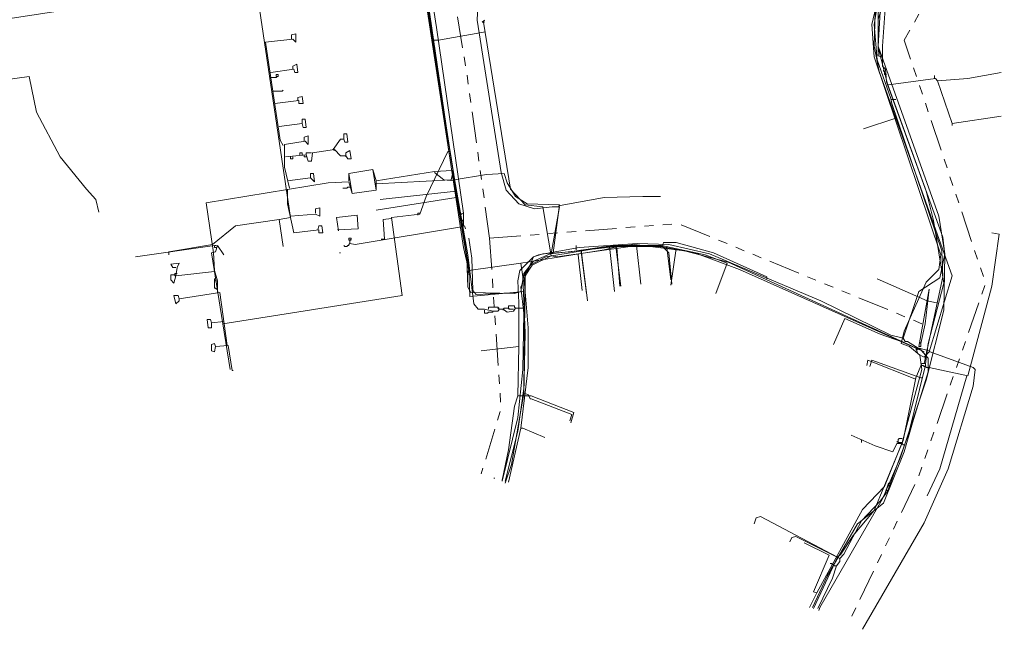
# Model space of a CAD drawing. Header units: metres. Extents: x 196942 to 197892, y 354692 to 355693.
# Tile 3 of 55: x 197469 to 197658, y 354698 to 354815. Entities that reach past the tile are written whole.
import ezdxf
from ezdxf.lldxf.tags import DXFTag

# ---------------------------------------------------------------- set-up
doc = ezdxf.new("R2010")
doc.units = ezdxf.units.M
doc.linetypes.add('RI-GWA', pattern=[18.45, 6, -1.8, 1.75, -1.8, 1.75, -1.8, 1.75, -1.8])
for name, color, linetype, lineweight in [('B-OI-KL-DATA_Orientatieverzoek_KPN_0000546663-G', 90, 'KL-DATA-N', 18), ('B-OI-KL-DATA_Orientatieverzoek_Ziggo BV_0000546674-G', 90, 'KL-DATA-N', 18), ('B-OI-KL-ET_LS_Orientatieverzoek_Enexis_0000729946-G', 190, 'KL-LS-N', 18), ('B-OI-KL-ET_MS_Orientatieverzoek_Enexis_0000729946-G', 130, 'KL-MS-N', 18), ('B-OI-KL-GAS_LD_Orientatieverzoek_Enexis_0000729946-G', 50, 'KL-GAS-LD-N', 18), ('B-OI-KL-WATER_Orientatieverzoek_Nv WML_0000578862-G', 170, 'KL-WATER-N', 18), ('B-OI-RI-GWA_Orientatieverzoek_roermond_0000584598-G', 30, 'RI-GWA', 18)]:
    doc.layers.add(name, color=color, linetype=linetype, lineweight=lineweight)
doc.styles.get("Standard").update_dxf_attribs({"font": 'arial.ttf'})
tags = doc.linetypes.add('KL-DATA-N', pattern='A,4,-1,[101,NLCS.SHX,S=0.5,R=0,X=0,Y=0],-1,4,-1,["D",Standard,S=1,R=0,X=-0.25,Y=-0.5],-1.5', length=12.5).pattern_tags.tags
tags[18] = DXFTag(74, 10)
tags = doc.linetypes.add('KL-GAS-LD-N', pattern='A,4,-1,[69,NLCS.SHX,S=0.5,R=0,X=0,Y=0],-1,4,-1,["L",Standard,S=1,R=0,X=0.25,Y=-0.5],-2', length=13).pattern_tags.tags
tags[18] = DXFTag(74, 10)
tags = doc.linetypes.add('KL-LS-N', pattern='A,4,-1,[103,NLCS.SHX,S=0.75,R=0,X=0,Y=0],-1,4,-1,["L",Standard,S=1,R=0,X=0,Y=-0.5],-2', length=13).pattern_tags.tags
tags[18] = DXFTag(74, 10)
tags = doc.linetypes.add('KL-MS-N', pattern='A,4,-1,[103,NLCS.SHX,S=0.75,R=0,X=0,Y=0],-1,4,-1,["M",Standard,S=1,R=0,X=0,Y=-0.5],-2', length=13).pattern_tags.tags
tags[18] = DXFTag(74, 10)
doc.linetypes.add('KL-WATER-N', pattern='A,7,-0.5,[168,NLCS.SHX,S=0.75,R=0,X=0.75,Y=0],-2', length=9.5)

msp = doc.modelspace()

# ---------------------------------------------------------------- linework, layer by layer
at = {"layer": 'B-OI-KL-DATA_Orientatieverzoek_KPN_0000546663-G', "flags": 128}
for points in [[(197553.92236, 354775.41868), (197553.92236, 354777.81916), (197548.72132, 354813.42628), (197547.72112, 354820.0276), (197548.1212, 354826.62892), (197554.72252, 354831.42988), (197556.92296, 354831.62992), (197562.92416, 354832.23004), (197568.32524, 354833.23024), (197575.32664, 354835.63072), (197582.52808, 354839.83156), (197581.52788, 354846.23284), (197581.72792, 354846.63292), (197581.32784, 354846.23284), (197581.52788, 354846.23284)], [(197553.92236, 354776.21884), (197553.32224, 354776.81896), (197546.52088, 354820.42768), (197543.92036, 354836.83096), (197546.1208, 354837.031), (197545.52068, 354837.43108), (197545.32064, 354836.83096)], [(197651.1418, 354833.63032), (197649.54148, 354834.63052), (197644.1404, 354837.031), (197634.53848, 354818.0272), (197633.53828, 354815.0266), (197633.53828, 354809.62552), (197635.33864, 354802.62412), (197645.94076, 354773.21824), (197646.34084, 354769.81756), (197646.1408, 354759.21544), (197642.74012, 354745.81276), (197637.73912, 354730.80976), (197634.33844, 354723.0082), (197622.33604, 354702.20404), (197622.136, 354701.60392)], [(197518.51528, 354776.61892), (197520.71572, 354777.019), (197514.71452, 354817.027), (197528.71732, 354819.0274)], [(197570.72572, 354769.61752), (197569.1254, 354779.0194), (197565.72472, 354779.41948), (197562.92416, 354782.42008), (197557.72312, 354814.42648), (197557.92316, 354814.82656), (197557.52308, 354814.42648), (197557.72312, 354814.42648)], [(197549.1214, 354811.0258), (197558.1232, 354812.62612)], [(197557.72312, 354814.42648), (197557.92316, 354814.42648)], [(197548.1212, 354811.0258), (197549.1214, 354811.0258)], [(197516.71492, 354803.82436), (197517.91516, 354803.82436), (197518.1152, 354804.0244), (197518.31524, 354804.0244), (197518.31524, 354804.42448), (197517.91516, 354804.42448), (197517.91516, 354804.0244)], [(197529.91756, 354774.41848), (197529.51748, 354777.019), (197533.51828, 354777.41908), (197533.71832, 354774.81856), (197529.71752, 354774.61852)], [(197553.32224, 354777.61912), (197553.52228, 354777.61912), (197553.72232, 354777.81916)], [(197518.51528, 354776.61892), (197510.1136, 354775.41868), (197505.71272, 354771.81796), (197497.31104, 354770.41768), (197497.31104, 354769.81756)], [(197518.51528, 354776.61892), (197519.31544, 354771.41788)], [(197532.118, 354772.018), (197533.1182, 354771.81796), (197553.52228, 354775.21864), (197554.1224, 354775.41868), (197554.32244, 354774.81856)], [(197553.92236, 354776.21884), (197553.72232, 354776.41888)], [(197532.118, 354772.018), (197532.118, 354772.61812), (197532.31804, 354772.81816), (197532.31804, 354773.0182), (197531.91796, 354773.0182), (197531.91796, 354772.61812), (197532.118, 354772.61812)], [(197532.118, 354772.018), (197531.91796, 354771.81796), (197531.91796, 354771.61792), (197531.71792, 354771.61792), (197531.51788, 354771.41788), (197531.1178, 354771.41788), (197530.91776, 354771.61792)], [(197532.118, 354772.61812), (197532.31804, 354772.61812)], [(197570.72572, 354769.61752), (197571.92596, 354769.41748), (197585.92876, 354771.41788), (197591.1298, 354771.41788), (197592.93016, 354771.21784), (197593.73032, 354765.0166)], [(197530.1176, 354770.21764), (197530.31764, 354770.21764)], [(197570.72572, 354769.61752), (197567.125, 354767.81716), (197565.72472, 354765.81676), (197565.52468, 354744.21244), (197564.32444, 354736.0108), (197561.92396, 354726.40888)], [(197641.73992, 354752.81416), (197641.73992, 354752.21404), (197641.33984, 354752.21404), (197643.34024, 354763.21624), (197642.54008, 354756.61492), (197641.73992, 354752.81416), (197641.53988, 354753.0142)]]:
    msp.add_lwpolyline(points, dxfattribs=at)
at = {"layer": 'B-OI-KL-DATA_Orientatieverzoek_Ziggo BV_0000546674-G', "flags": 128}
for points in [[(197551.1218, 354789.62152), (197547.72112, 354813.0262), (197546.1208, 354823.42828), (197546.32084, 354824.42848), (197554.1224, 354832.03), (197554.52248, 354832.03), (197556.32284, 354831.62992), (197569.72552, 354834.23044), (197577.72712, 354837.23104), (197584.1284, 354841.23184), (197617.53508, 354868.63732), (197618.1352, 354868.63732), (197620.73572, 354867.23704), (197620.93576, 354866.0368), (197621.33584, 354866.0368), (197621.53588, 354865.23664), (197621.93596, 354865.23664), (197624.1364, 354862.23604), (197624.53648, 354860.43568), (197626.73692, 354858.43528), (197626.93696, 354858.43528), (197629.93756, 354856.43488), (197631.1378, 354855.23464), (197631.33784, 354855.23464), (197640.33964, 354846.83296), (197644.1404, 354850.63372), (197647.54108, 354854.23444), (197647.94116, 354854.23444), (197648.54128, 354853.43428), (197645.54068, 354847.43308), (197642.74012, 354844.23244), (197640.73972, 354846.23284), (197640.73972, 354846.83296)], [(197621.73592, 354705.0046), (197630.53768, 354721.0078), (197634.73852, 354725.40868), (197638.1392, 354733.81036), (197641.93996, 354747.81316), (197641.53988, 354750.61372), (197639.53948, 354752.21404), (197637.93916, 354752.81416), (197638.53928, 354755.21464), (197642.74012, 354764.61652), (197645.1406, 354767.017), (197645.54068, 354769.81756), (197632.73812, 354807.82516), (197632.33804, 354814.0264), (197633.93836, 354820.82776), (197638.53928, 354830.62972), (197640.1396, 354834.83056), (197640.53968, 354834.83056), (197641.53988, 354834.43048), (197641.73992, 354836.43088), (197641.93996, 354838.43128), (197640.93976, 354838.0312), (197640.33964, 354834.83056)], [(197507.71312, 354756.61492), (197542.12, 354762.016), (197540.1196, 354777.019), (197545.52068, 354777.61912), (197546.72092, 354781.0198), (197550.92176, 354789.62152), (197551.32184, 354789.62152), (197554.92256, 354767.21704), (197555.1226, 354761.81596), (197563.52428, 354762.61612), (197565.52468, 354762.81616)], [(197540.1196, 354776.81896), (197538.51928, 354776.61892), (197538.71932, 354772.81816), (197538.1192, 354772.81816)], [(197545.1206, 354777.61912), (197545.1206, 354777.81916), (197545.52068, 354777.81916)], [(197545.1206, 354777.61912), (197545.1206, 354777.41908)], [(197506.1128, 354771.61792), (197490.90976, 354769.41748)], [(197507.71312, 354756.61492), (197505.51268, 354770.21764), (197506.31284, 354770.41768), (197506.71292, 354771.61792), (197507.91316, 354769.81756)], [(197506.31284, 354771.21784), (197506.1128, 354771.21784), (197506.1128, 354771.61792), (197506.51288, 354771.61792)], [(197506.31284, 354771.21784), (197506.51288, 354771.21784)], [(197564.92456, 354736.61092), (197566.32484, 354748.21324), (197566.32484, 354755.81476), (197565.52468, 354765.81676), (197566.72492, 354767.81716), (197569.72552, 354769.41748), (197582.92816, 354771.61792), (197591.92996, 354771.61792), (197600.33164, 354769.81756), (197604.53248, 354768.21724), (197602.33204, 354762.41608)], [(197581.92796, 354771.41788), (197582.92816, 354762.81616)], [(197576.52688, 354770.41768), (197577.52708, 354762.41608)], [(197507.71312, 354756.61492), (197509.1134, 354747.81316)], [(197637.93916, 354753.21424), (197633.93836, 354754.61452), (197627.137, 354757.61512), (197624.93656, 354752.61412)], [(197564.92456, 354736.61092), (197562.52408, 354726.20884)], [(197564.92456, 354736.61092), (197565.32464, 354736.61092), (197569.52548, 354734.81056)], [(197637.93916, 354733.61032), (197637.139, 354733.61032), (197636.33884, 354732.01), (197632.93816, 354733.21024), (197628.33724, 354735.21064)], [(197630.33764, 354734.21044), (197630.33764, 354734.41048)], [(197630.33764, 354734.21044), (197630.33764, 354733.81036)], [(197637.33904, 354733.81036), (197637.33904, 354734.41048), (197637.53908, 354734.61052), (197638.1392, 354734.61052)], [(197621.73592, 354705.0046), (197621.1358, 354705.20464), (197624.1364, 354712.20604), (197619.33544, 354714.60652)], [(197621.73592, 354705.0046), (197620.33564, 354702.20404)]]:
    msp.add_lwpolyline(points, dxfattribs=at)
at = {"layer": 'B-OI-KL-ET_LS_Orientatieverzoek_Enexis_0000729946-G', "flags": 128}
for points in [[(197537.119, 354783.42028), (197551.52188, 354784.22044), (197551.92196, 354785.82076), (197544.72052, 354833.0302), (197546.32084, 354833.83036), (197549.92156, 354834.43048), (197550.52168, 354836.0308), (197549.1214, 354843.63232), (197548.32124, 354851.23384), (197545.52068, 354867.63712), (197542.92016, 354865.43668), (197536.71892, 354864.63652)], [(197570.72572, 354770.0176), (197572.32604, 354779.0194), (197570.92576, 354779.0194), (197567.52508, 354778.61932), (197564.52448, 354779.61952), (197562.124, 354782.22004), (197561.1238, 354785.62072), (197556.52288, 354814.82656), (197556.72292, 354818.82736), (197558.32324, 354821.22784), (197561.52388, 354823.0282), (197571.1258, 354824.82856), (197580.1276, 354828.0292), (197586.32884, 354831.62992), (197597.131, 354840.0316), (197621.93596, 354860.23564), (197624.73652, 354860.83576), (197626.53688, 354860.23564), (197638.1392, 354849.0334), (197639.53948, 354849.63352)], [(197642.34004, 354749.0134), (197645.94076, 354765.61672), (197645.74072, 354770.61772), (197636.1388, 354798.82336), (197635.93876, 354799.82356), (197633.33824, 354807.22504), (197632.73812, 354814.0264), (197633.53828, 354818.62732), (197638.73932, 354829.22944), (197639.73952, 354832.03), (197640.1396, 354833.83036), (197640.93976, 354833.83036), (197641.53988, 354833.43028)], [(197519.31544, 354790.82176), (197518.71532, 354791.82196), (197515.91476, 354810.62572), (197521.1158, 354811.22584), (197521.71592, 354810.62572), (197521.71592, 354812.22604), (197520.91576, 354812.026), (197520.91576, 354811.42588)], [(197520.91576, 354811.42588), (197520.91576, 354811.22584)], [(197516.91496, 354804.82456), (197521.31584, 354805.42468), (197521.51588, 354804.82456), (197522.116, 354804.82456), (197521.91596, 354806.42488), (197521.1158, 354806.0248), (197521.1158, 354805.42468)], [(197438.69932, 354799.62352), (197470.50568, 354804.0244), (197471.90596, 354797.22304), (197476.50688, 354788.62132), (197481.50788, 354782.42008), (197483.30824, 354780.41968), (197483.90836, 354778.0192)], [(197517.51508, 354801.22384), (197519.1154, 354801.22384), (197519.31544, 354801.42388)], [(197517.51508, 354801.22384), (197517.31504, 354801.22384)], [(197517.71512, 354798.82336), (197522.31604, 354799.42348), (197522.31604, 354798.82336), (197523.1162, 354798.82336), (197522.91616, 354800.22364), (197522.116, 354800.0236), (197522.116, 354799.42348)], [(197636.1388, 354799.62352), (197635.93876, 354799.62352)], [(197636.1388, 354799.62352), (197636.93896, 354799.62352)], [(197518.51528, 354794.42248), (197522.91616, 354795.0226), (197523.1162, 354794.22244), (197523.71632, 354794.22244), (197523.51628, 354795.82276), (197522.91616, 354795.82276), (197522.91616, 354795.0226)], [(197636.93896, 354796.0228), (197630.73772, 354794.0224)], [(197520.51568, 354782.62012), (197519.51548, 354786.62092), (197519.51548, 354789.62152), (197519.51548, 354791.0218), (197523.51628, 354791.62192), (197524.1164, 354791.0218), (197524.1164, 354792.62212), (197523.31624, 354792.42208), (197523.31624, 354791.62192)], [(197528.91736, 354790.0216), (197530.31764, 354792.022), (197530.91776, 354792.022), (197531.1178, 354791.42188), (197531.71792, 354791.42188), (197531.51788, 354793.0222), (197530.91776, 354793.0222), (197530.91776, 354792.022)], [(197519.71552, 354788.62132), (197523.71632, 354789.0214), (197524.1164, 354787.82116), (197524.71652, 354787.82116), (197524.91656, 354789.42148), (197529.1174, 354790.0216), (197530.31764, 354788.82136), (197531.31784, 354788.82136), (197531.71792, 354788.22124), (197532.31804, 354788.22124), (197532.118, 354789.82156), (197531.31784, 354789.42148), (197531.31784, 354788.82136)], [(197528.91736, 354790.0216), (197529.1174, 354789.82156)], [(197520.71572, 354788.62132), (197520.71572, 354788.22124), (197521.1158, 354788.22124), (197521.1158, 354788.62132)], [(197522.51608, 354789.0214), (197522.51608, 354789.42148), (197522.91616, 354789.42148), (197522.91616, 354789.0214)], [(197523.71632, 354788.62132), (197523.31624, 354788.62132), (197523.31624, 354789.0214)], [(197523.71632, 354789.0214), (197523.71632, 354789.42148), (197524.71652, 354789.42148)], [(197523.71632, 354788.62132), (197523.91636, 354788.62132)], [(197531.31784, 354788.82136), (197531.31784, 354788.62132)], [(197506.71292, 354762.61612), (197506.71292, 354764.81656), (197506.1128, 354766.81696), (197505.91276, 354770.21764), (197504.51248, 354779.81956), (197527.91716, 354783.62032), (197531.91796, 354783.82036), (197532.51808, 354781.61992), (197537.119, 354782.22004), (197536.51888, 354786.22084), (197531.91796, 354785.42068), (197531.91796, 354784.0204)], [(197520.1156, 354784.0204), (197524.51648, 354784.62052), (197525.31664, 354783.82036), (197525.1166, 354785.42068), (197524.51648, 354785.42068), (197524.51648, 354784.62052)], [(197525.91676, 354774.61852), (197526.1168, 354775.41868), (197526.71692, 354775.41868), (197526.91696, 354774.0184), (197526.1168, 354774.0184), (197526.1168, 354774.61852), (197521.31584, 354774.0184), (197520.1156, 354779.61952), (197520.1156, 354782.42008)], [(197532.118, 354782.82016), (197531.71792, 354782.82016), (197531.51788, 354782.62012), (197530.71772, 354782.62012)], [(197572.126, 354779.21944), (197580.92776, 354780.81976), (197588.32924, 354781.0198), (197591.72992, 354781.0198)], [(197520.71572, 354777.21904), (197525.51668, 354777.61912), (197526.31684, 354777.21904), (197526.31684, 354778.81936), (197525.51668, 354778.61932), (197525.51668, 354777.81916)], [(197564.32444, 354762.61612), (197556.32284, 354762.21604), (197555.72272, 354763.0162), (197555.52268, 354769.21744), (197554.92256, 354773.0182)], [(197625.73672, 354711.80596), (197626.33684, 354712.40608), (197628.73732, 354716.0068), (197632.73812, 354720.80776), (197638.33924, 354734.21044), (197640.73972, 354746.21284), (197641.93996, 354749.0134), (197642.54008, 354749.0134), (197642.74012, 354748.21324), (197643.34024, 354748.21324), (197650.74172, 354746.61292), (197655.34264, 354763.81636), (197656.74292, 354773.81836), (197655.34264, 354774.0184)], [(197564.52448, 354752.21404), (197564.52448, 354760.61572), (197564.32444, 354764.81656), (197564.72452, 354766.81696), (197567.32504, 354769.41748), (197569.1254, 354770.0176), (197574.32644, 354770.41768), (197581.32784, 354771.41788), (197592.13, 354771.41788), (197593.33024, 354770.21764), (197593.93036, 354764.21644)], [(197575.52668, 354770.81776), (197575.52668, 354771.61792)], [(197583.1282, 354771.41788), (197584.1284, 354763.81636)], [(197587.129, 354771.61792), (197587.92916, 354764.21644)], [(197592.13, 354771.41788), (197592.33004, 354772.21804), (197594.73052, 354772.21804), (197601.93196, 354770.21764), (197612.134, 354765.61672), (197612.134, 354765.21664)], [(197576.52688, 354770.81776), (197577.72712, 354761.0158)], [(197498.71132, 354765.81676), (197498.31124, 354764.41648), (197497.71112, 354765.0166), (197497.71112, 354766.0168), (197498.51128, 354766.0168), (197498.71132, 354765.81676), (197498.91136, 354767.41708), (197499.31144, 354768.21724), (197497.71112, 354768.0172), (197498.1112, 354767.41708), (197498.71132, 354767.41708)], [(197498.51128, 354766.0168), (197498.51128, 354766.21684), (197498.91136, 354766.21684)], [(197498.71132, 354765.81676), (197498.51128, 354765.81676), (197498.51128, 354766.0168)], [(197498.71132, 354765.81676), (197506.1128, 354766.61692)], [(197506.71292, 354763.21624), (197506.51288, 354763.21624), (197506.31284, 354763.41628), (197506.1128, 354763.41628), (197506.1128, 354765.21664), (197506.31284, 354765.21664)], [(197506.1128, 354764.81656), (197506.51288, 354764.81656)], [(197644.74052, 354760.61572), (197642.94016, 354761.0158), (197633.33824, 354765.21664)], [(197508.51328, 354752.41408), (197507.113, 354762.61612), (197499.31144, 354761.41588), (197499.1114, 354762.016), (197498.31124, 354762.016), (197498.71132, 354760.41568), (197499.31144, 354761.0158), (197499.31144, 354761.41588)], [(197505.51268, 354756.81496), (197505.31264, 354757.41508), (197504.71252, 354757.41508), (197504.91256, 354755.81476), (197505.51268, 354755.81476), (197505.51268, 354756.81496), (197507.91316, 354757.015)], [(197506.31284, 354752.21404), (197506.1128, 354751.21384), (197505.51268, 354751.41388), (197505.51268, 354752.61412), (197506.1128, 354752.81416), (197506.31284, 354752.21404)], [(197506.31284, 354752.21404), (197508.71332, 354752.41408), (197509.51348, 354747.61312), (197509.71352, 354747.61312)], [(197564.32444, 354742.81216), (197564.52448, 354752.21404), (197557.32304, 354751.41388)], [(197640.53968, 354746.0128), (197631.53788, 354749.61352), (197631.33784, 354748.61332)], [(197642.54008, 354748.41328), (197642.34004, 354748.41328), (197642.14, 354748.61332), (197641.93996, 354748.61332)], [(197642.54008, 354748.41328), (197642.74012, 354748.41328)], [(197650.54168, 354746.61292), (197645.34064, 354728.80936), (197642.94016, 354723.60832)], [(197640.53968, 354746.0128), (197640.73972, 354746.0128)], [(197564.32444, 354742.81216), (197563.72432, 354740.81176), (197562.52408, 354732.41008), (197561.32384, 354726.60892)], [(197564.32444, 354742.81216), (197566.92496, 354742.81216), (197575.1266, 354739.61152), (197574.52648, 354737.61112)], [(197637.93916, 354733.81036), (197637.33904, 354733.81036), (197637.139, 354734.0104)], [(197637.93916, 354733.81036), (197638.1392, 354733.81036)], [(197559.72352, 354727.009), (197559.92356, 354727.009)], [(197625.73672, 354711.80596), (197610.93376, 354719.60752), (197610.1336, 354719.40748), (197609.73352, 354718.20724)], [(197625.73672, 354711.80596), (197621.1358, 354702.004)]]:
    msp.add_lwpolyline(points, dxfattribs=at)
at = {"layer": 'B-OI-KL-ET_MS_Orientatieverzoek_Enexis_0000729946-G', "flags": 128}
for points in [[(197643.34024, 354751.21384), (197647.74112, 354765.81676), (197633.73832, 354805.0246), (197632.73812, 354809.82556), (197632.93816, 354816.42688), (197634.53848, 354820.82776), (197638.73932, 354829.22944), (197643.1402, 354840.63172), (197642.14, 354845.43268), (197628.93736, 354857.83516), (197616.73492, 354873.63832), (197616.1348, 354873.63832), (197615.93476, 354866.63692), (197586.1288, 354841.83196), (197578.72732, 354836.83096), (197570.72572, 354833.23024), (197559.92356, 354830.42968), (197557.32304, 354830.0296), (197543.1202, 354826.82896), (197451.70192, 354812.82616), (197452.30204, 354808.62532)], [(197640.73972, 354752.014), (197613.53428, 354764.41648), (197604.73252, 354768.41728), (197596.33084, 354770.61772), (197586.72892, 354771.81796), (197570.52568, 354770.0176), (197567.32504, 354768.61732), (197565.52468, 354766.21684), (197564.92456, 354762.81616), (197563.72432, 354762.41608), (197555.32264, 354762.61612), (197554.72252, 354763.61632), (197554.52248, 354769.21744), (197551.72192, 354786.0208), (197548.32124, 354785.82076), (197537.119, 354784.0204), (197536.51888, 354786.22084), (197531.91796, 354785.42068), (197532.51808, 354781.61992), (197537.119, 354782.22004), (197537.119, 354784.0204)], [(197552.122, 354784.0204), (197550.1216, 354784.22044), (197548.32124, 354785.62072)], [(197571.1258, 354770.21764), (197572.32604, 354779.41948), (197566.1248, 354779.61952), (197563.92436, 354781.0198), (197562.32404, 354783.62032), (197561.72392, 354785.42068), (197558.32324, 354785.22064), (197552.122, 354784.22044)], [(197643.34024, 354751.21384), (197643.54028, 354751.21384), (197651.74192, 354748.21324), (197652.142, 354747.81316), (197651.74192, 354744.61252), (197646.94096, 354728.80936), (197642.34004, 354718.40728), (197630.53768, 354698.0032)], [(197643.34024, 354751.21384), (197642.34004, 354750.21364), (197641.1398, 354750.81376), (197640.73972, 354752.014), (197641.1398, 354752.014), (197643.34024, 354751.41388)], [(197640.73972, 354751.61392), (197640.93976, 354751.61392), (197641.1398, 354751.81396)]]:
    msp.add_lwpolyline(points, dxfattribs=at)
at = {"layer": 'B-OI-KL-GAS_LD_Orientatieverzoek_Enexis_0000729946-G', "flags": 128}
for points in [[(197554.92256, 354766.81696), (197553.92236, 354771.21784), (197545.1206, 354828.62932), (197568.1252, 354832.83016), (197574.92656, 354835.23064), (197580.1276, 354838.0312), (197578.52728, 354848.43328), (197578.72732, 354848.63332)], [(197625.53668, 354710.20564), (197626.1368, 354711.0058), (197626.1368, 354711.60592), (197626.93696, 354712.40608), (197630.33764, 354718.80736), (197633.93836, 354722.60812), (197635.33864, 354724.40848), (197637.93916, 354731.60992), (197639.33944, 354735.41068), (197642.54008, 354748.41328), (197643.1402, 354752.81416), (197646.1408, 354764.41648), (197644.1404, 354776.41888), (197642.74012, 354782.02), (197635.1386, 354803.0242), (197634.93856, 354805.42468), (197634.33844, 354806.0248), (197634.33844, 354809.82556), (197635.1386, 354820.62772), (197643.1402, 354840.63172), (197643.34024, 354844.63252), (197640.1396, 354847.83316), (197640.53968, 354848.63332), (197641.93996, 354849.83356), (197645.74072, 354844.63252), (197645.34064, 354844.43248)], [(197634.1384, 354807.82516), (197633.53828, 354808.0252), (197633.53828, 354816.22684), (197634.73852, 354819.42748), (197634.93856, 354819.42748)], [(197634.93856, 354804.42448), (197634.73852, 354804.42448), (197634.73852, 354805.0246), (197634.53848, 354805.22464), (197634.53848, 354805.0246)], [(197634.93856, 354804.42448), (197635.1386, 354804.42448)], [(197635.53868, 354802.42408), (197644.54048, 354803.62432), (197644.94056, 354803.22424)], [(197644.34044, 354803.62432), (197644.34044, 354804.22444)], [(197647.74112, 354795.0226), (197644.94056, 354803.22424), (197650.74172, 354803.62432), (197657.143, 354804.82456)], [(197647.74112, 354795.0226), (197657.143, 354796.42288)], [(197647.74112, 354795.0226), (197647.74112, 354794.62252)], [(197552.52208, 354780.81976), (197537.119, 354778.41928)], [(197565.52468, 354743.21224), (197565.72472, 354754.81456), (197565.32464, 354765.61672), (197564.92456, 354768.21724), (197580.92776, 354770.81776), (197583.52828, 354771.41788), (197591.72992, 354771.41788), (197598.33124, 354770.21764), (197606.93296, 354767.017), (197642.34004, 354751.21384)], [(197583.32824, 354771.21784), (197583.92836, 354763.81636)], [(197575.92676, 354769.81756), (197575.92676, 354770.0176)], [(197575.92676, 354769.81756), (197576.72692, 354763.0162)], [(197594.73052, 354771.0178), (197593.73032, 354764.0164)], [(197554.92256, 354766.81696), (197564.92456, 354768.21724)], [(197554.92256, 354766.81696), (197554.72252, 354766.61692), (197554.72252, 354766.0168)], [(197642.74012, 354751.21384), (197642.94016, 354751.21384)], [(197641.73992, 354746.21284), (197632.33804, 354749.61352), (197631.93796, 354748.41328)], [(197641.73992, 354746.21284), (197641.93996, 354746.21284)], [(197565.52468, 354743.21224), (197563.1242, 354729.60952), (197561.92396, 354726.0088)], [(197565.52468, 354743.21224), (197566.32484, 354743.0122), (197566.72492, 354742.21204), (197566.92496, 354742.21204), (197574.72652, 354739.21144), (197574.32644, 354738.0112)], [(197638.53928, 354733.41028), (197638.33924, 354733.41028), (197638.1392, 354733.61032), (197637.93916, 354733.61032), (197637.73912, 354733.81036), (197637.33904, 354733.81036), (197637.139, 354734.0104)], [(197638.53928, 354733.41028), (197638.73932, 354733.41028)], [(197634.73852, 354723.80836), (197635.53868, 354726.0088), (197635.93876, 354726.0088)], [(197635.1386, 354724.20844), (197634.93856, 354724.20844)], [(197635.33864, 354724.60852), (197635.1386, 354724.60852)], [(197635.1386, 354724.20844), (197635.33864, 354724.20844)], [(197635.33864, 354724.60852), (197635.53868, 354724.60852)], [(197635.73872, 354725.60872), (197635.53868, 354725.60872)], [(197635.73872, 354725.60872), (197635.93876, 354725.60872)], [(197626.1368, 354711.60592), (197617.73512, 354715.80676), (197616.93496, 354715.60672), (197616.53488, 354714.80656)], [(197625.53668, 354710.20564), (197625.1366, 354710.20564), (197624.93656, 354710.40568), (197624.73652, 354710.40568), (197624.53648, 354710.60572), (197624.33644, 354710.60572)], [(197625.53668, 354710.20564), (197624.73652, 354707.80516), (197621.93596, 354702.004)]]:
    msp.add_lwpolyline(points, dxfattribs=at)
at = {"layer": 'B-OI-KL-WATER_Orientatieverzoek_Nv WML_0000578862-G', "flags": 128}
for points in [[(197638.33924, 354753.81436), (197641.33984, 354762.81616), (197645.34064, 354765.41668), (197646.34084, 354770.0176), (197645.1406, 354777.21904), (197633.53828, 354809.82556), (197633.93836, 354816.42688), (197640.73972, 354830.0296), (197643.94036, 354841.0318), (197645.74072, 354846.43288), (197627.53708, 354860.23564), (197617.33504, 354871.63792), (197572.72612, 354931.0498), (197571.52588, 354930.44968), (197571.32584, 354929.24944), (197537.51908, 354908.0452), (197538.1192, 354906.24484), (197539.91956, 354903.24424), (197550.32164, 354835.0306), (197495.91076, 354824.42848), (197442.70012, 354816.42688), (197441.49988, 354817.62712), (197433.49828, 354871.23784), (197386.0888, 354923.64832), (197386.28884, 354925.0486), (197408.89336, 354945.85276), (197409.0934, 354945.85276), (197424.29644, 354929.24944), (197426.0968, 354929.44948), (197436.69892, 354939.25144), (197437.099, 354939.25144), (197453.90236, 354920.84776), (197454.70252, 354921.24784), (197462.50408, 354928.24924), (197463.1042, 354928.24924), (197483.70832, 354905.64472)], [(197559.52348, 354759.0154), (197557.92316, 354759.41548), (197556.72292, 354759.41548), (197555.92276, 354760.41568), (197554.72252, 354769.81756), (197551.52188, 354788.0212), (197545.1206, 354831.62992), (197544.72052, 354833.83036)], [(197552.52208, 354782.02), (197537.91916, 354780.41968)], [(197638.33924, 354753.81436), (197635.93876, 354754.41448), (197622.53608, 354761.0158), (197601.1318, 354770.0176), (197593.33024, 354771.81796), (197587.32904, 354772.018), (197576.1268, 354771.21784), (197568.32524, 354769.81756), (197567.32504, 354769.41748), (197564.92456, 354763.61632), (197565.52468, 354758.61532), (197565.32464, 354747.81316), (197564.32444, 354738.61132), (197561.32384, 354726.40888)], [(197559.52348, 354759.0154), (197560.52368, 354759.0154), (197560.72372, 354759.21544), (197560.72372, 354759.61552), (197560.52368, 354759.81556), (197558.72332, 354759.81556), (197558.72332, 354759.41548)], [(197562.52408, 354759.61552), (197562.52408, 354760.0156), (197563.72432, 354760.0156), (197563.72432, 354759.81556), (197563.92436, 354759.61552)], [(197559.52348, 354759.0154), (197559.52348, 354758.81536), (197558.72332, 354758.81536), (197558.52328, 354758.61532), (197557.92316, 354758.61532), (197557.92316, 354759.21544)], [(197560.72372, 354759.41548), (197560.52368, 354759.61552)], [(197560.72372, 354759.41548), (197561.52388, 354759.41548), (197562.32404, 354758.81536), (197563.52428, 354759.0154), (197563.92436, 354759.61552), (197565.32464, 354759.61552)], [(197561.52388, 354759.41548), (197561.72392, 354759.61552), (197562.52408, 354759.61552), (197562.72412, 354759.41548), (197563.52428, 354759.41548)], [(197561.52388, 354759.41548), (197561.52388, 354759.21544)], [(197562.52408, 354759.61552), (197562.52408, 354759.41548)], [(197638.33924, 354753.81436), (197638.73932, 354753.21424), (197639.1394, 354753.21424), (197641.73992, 354751.61392), (197643.1402, 354750.0136), (197643.1402, 354747.41308), (197640.1396, 354737.61112), (197638.53928, 354732.01), (197634.53848, 354722.20804), (197629.53748, 354718.20724), (197623.73632, 354708.20524), (197620.93576, 354702.20404)]]:
    msp.add_lwpolyline(points, dxfattribs=at)
at = {"layer": 'B-OI-RI-GWA_Orientatieverzoek_roermond_0000584598-G', "flags": 128}
for points in [[(197558.92336, 354773.0182), (197554.52248, 354804.82456), (197544.52048, 354866.0368), (197545.72072, 354881.0398), (197544.32044, 354905.64472), (197548.92136, 354925.84876), (197475.30664, 354999.46348), (197435.49868, 355040.47168), (197388.48928, 355055.27464), (197375.68672, 355115.88676), (197370.68572, 355127.88916), (197369.48548, 355129.48948), (197368.88536, 355132.29004), (197368.48528, 355133.29024), (197368.28524, 355134.69052), (197354.28244, 355173.49828), (197347.68112, 355185.50068), (197349.28144, 355202.104), (197360.68372, 355213.70632), (197352.082, 355226.70892), (197353.88236, 355226.70892), (197412.89416, 355150.29364), (197413.29424, 355150.29364), (197413.29424, 355149.89356)], [(197657.74312, 354845.0326), (197638.53928, 354811.0258), (197654.1424, 354764.41648), (197641.33984, 354727.40908), (197628.1372, 354699.80356), (197627.73712, 354699.0034)], [(197558.92336, 354773.0182), (197595.1306, 354775.81876), (197641.93996, 354756.61492)], [(197558.92336, 354773.0182), (197561.1238, 354740.41168), (197557.32304, 354727.80916)]]:
    msp.add_lwpolyline(points, dxfattribs=at)

doc.saveas('drawing.dxf')
